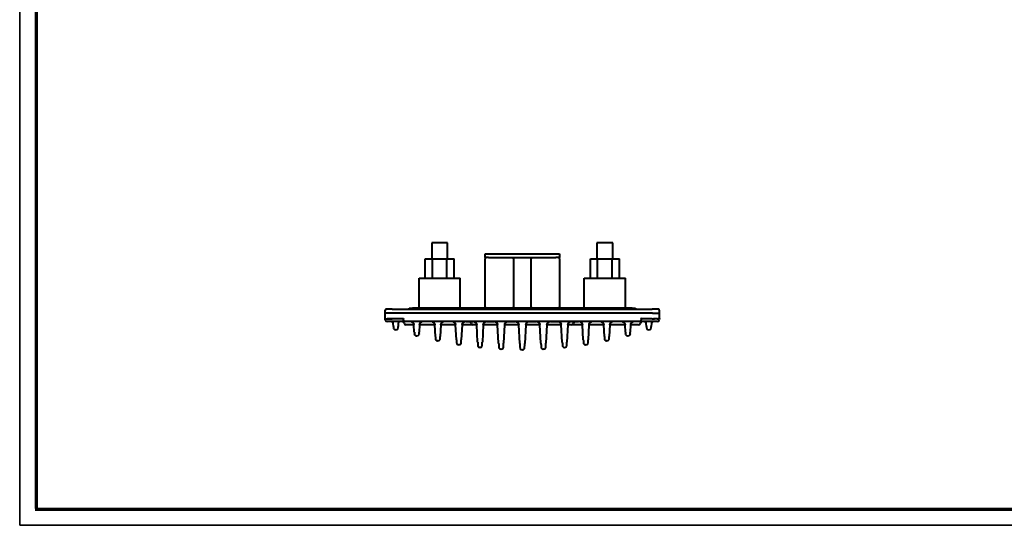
# Model space of a CAD drawing. Header units: millimetres. Extents: x 0 to 594, y -2 to 420.
# Tile 1 of 27: x 0 to 279, y 0 to 143. Entities that reach past the tile are written whole.
import ezdxf

# ---------------------------------------------------------------- set-up
doc = ezdxf.new("R2010")
doc.units = ezdxf.units.MM
for name, color, linetype in [('_Translation', 7, 'Continuous'), ('INGOMBRO_CONNETT', 7, 'Continuous'), ('Livello1', 7, 'Continuous'), ('ME000472', 7, 'Continuous'), ('ME000491', 7, 'Continuous'), ('Predefinito', 7, 'Continuous')]:
    doc.layers.add(name, color=color, linetype=linetype)

# ---------------------------------------------------------------- blocks, each defined once
blk = doc.blocks.new('SE2')
at = {"layer": 'INGOMBRO_CONNETT', "color": 7, "linetype": 'Continuous', "lineweight": 40}
for p, q in [((121.24, 80.09), (116.74, 80.09)), ((116.74, 80.09), (116.74, 75.59)), ((121.24, 75.59), (121.24, 80.09)), ((167.94, 80.09), (163.44, 80.09)), ((163.44, 80.09), (163.44, 75.59)), ((167.94, 75.59), (167.94, 80.09)), ((114.88, 75.59), (116.93, 75.59)), ((114.88, 70.09), (114.88, 75.59)), ((116.93, 75.59), (121.05, 75.59)), ((116.93, 70.09), (116.93, 75.59)), ((121.05, 75.59), (123.1, 75.59)), ((121.05, 70.09), (121.05, 75.59)), ((123.1, 70.09), (123.1, 75.59)), ((161.58, 75.59), (163.63, 75.59)), ((161.58, 70.09), (161.58, 75.59)), ((163.63, 75.59), (167.76, 75.59)), ((163.63, 70.09), (163.63, 75.59)), ((167.76, 75.59), (169.81, 75.59)), ((167.76, 70.09), (167.76, 75.59)), ((169.81, 70.09), (169.81, 75.59)), ((113.17, 70.09), (124.82, 70.09)), ((113.17, 61.59), (113.17, 70.09)), ((124.82, 61.59), (124.82, 70.09)), ((159.87, 70.09), (171.52, 70.09)), ((159.87, 61.59), (159.87, 70.09)), ((171.52, 61.59), (171.52, 70.09))]:
    blk.add_line(p, q, dxfattribs=at)
at = {"layer": 'ME000472', "color": 7, "linetype": 'Continuous', "lineweight": 40}
for p, q in [((103.86, 61.34), (103.89, 61.34)), ((105.61, 61.34), (103.95, 61.34)), ((105.61, 61.34), (179.08, 61.34)), ((105.61, 61.34), (105.61, 61.34)), ((179.08, 61.34), (179.08, 61.34)), ((180.79, 61.34), (180.83, 61.34)), ((103.59, 60.24), (103.61, 61.09)), ((103.62, 58.74), (103.59, 60.24)), ((105.59, 60.24), (103.59, 60.24)), ((103.63, 58.33), (103.62, 58.74)), ((103.83, 58.59), (103.77, 58.59)), ((103.88, 58.59), (104.2, 58.59)), ((103.92, 58.59), (104.12, 58.59)), ((105.62, 58.59), (104.18, 58.59)), ((104.2, 58.59), (105.01, 58.59)), ((105.01, 58.59), (105.62, 58.59)), ((179.09, 60.24), (105.59, 60.24)), ((108.72, 58.59), (105.62, 58.59)), ((108.74, 58.32), (108.72, 58.6)), ((175.97, 58.6), (175.94, 58.32)), ((179.07, 58.59), (175.97, 58.59)), ((179.07, 58.59), (179.07, 58.59)), ((179.07, 58.59), (179.67, 58.59)), ((179.07, 58.59), (179.37, 58.59)), ((179.09, 60.24), (181.09, 60.24)), ((180.53, 58.59), (179.38, 58.59)), ((180.48, 58.59), (180.6, 58.59)), ((180.56, 58.59), (180.76, 58.59)), ((180.92, 58.59), (180.74, 58.59)), ((180.76, 58.59), (180.8, 58.59)), ((181.07, 58.74), (181.06, 58.33)), ((181.07, 58.74), (181.09, 60.24)), ((181.09, 60.24), (181.08, 61.09)), ((106.59, 57.84), (104.13, 57.84)), ((105.91, 56.48), (105.87, 57.37)), ((105.94, 56.08), (105.94, 56.09)), ((108.87, 57.84), (106.59, 57.84)), ((107.25, 56.08), (107.25, 56.08)), ((107.32, 57.37), (107.27, 56.48)), ((108.74, 58.32), (108.77, 57.93)), ((175.81, 57.84), (108.87, 57.84)), ((111.73, 56.89), (109.46, 56.89)), ((111.83, 54.89), (111.73, 56.89)), ((113.31, 56.89), (113.2, 54.89)), ((117.6, 56.89), (113.31, 56.89)), ((113.31, 56.89), (113.31, 56.89)), ((117.6, 56.89), (117.6, 56.89)), ((117.78, 53.64), (117.6, 56.89)), ((119.33, 56.89), (119.16, 53.64)), ((119.34, 56.89), (119.33, 56.89)), ((123.49, 56.89), (119.34, 56.89)), ((120.32, 57.84), (120.33, 57.84)), ((123.16, 57.84), (120.84, 57.84)), ((122.58, 57.84), (122.51, 57.84)), ((123.5, 56.89), (123.49, 56.89)), ((123.72, 52.7), (123.5, 56.89)), ((125.34, 56.89), (125.12, 52.7)), ((126.94, 56.89), (125.34, 56.89)), ((125.34, 56.89), (125.34, 56.89)), ((126.33, 57.84), (126.26, 57.84)), ((126.33, 57.84), (126.33, 57.84)), ((126.43, 57.84), (128.48, 57.84)), ((128.41, 56.89), (126.94, 56.89)), ((129.47, 56.89), (128.41, 56.89)), ((128.48, 57.84), (128.47, 57.84)), ((128.55, 57.84), (128.48, 57.84)), ((129.73, 52.07), (129.47, 56.89)), ((131.31, 56.89), (131.06, 52.07)), ((131.32, 56.89), (131.31, 56.89)), ((135.37, 56.89), (131.32, 56.89)), ((132.3, 57.84), (132.23, 57.84)), ((132.3, 57.84), (134.39, 57.84)), ((132.31, 57.84), (132.31, 57.84)), ((134.39, 57.84), (134.38, 57.84)), ((134.46, 57.84), (134.39, 57.84)), ((135.38, 56.89), (135.37, 56.89)), ((135.65, 51.73), (135.38, 56.89)), ((137.35, 56.89), (137.08, 51.73)), ((137.36, 56.89), (137.35, 56.89)), ((141.34, 56.89), (137.36, 56.89)), ((138.34, 57.84), (138.27, 57.84)), ((138.34, 57.84), (140.35, 57.84)), ((138.35, 57.84), (138.35, 57.84)), ((140.35, 57.84), (140.35, 57.84)), ((140.43, 57.84), (140.36, 57.84)), ((140.81, 57.84), (141.01, 57.84)), ((141.35, 56.89), (141.34, 56.89)), ((141.62, 51.7), (141.35, 56.89)), ((143.34, 56.89), (143.06, 51.7)), ((147.32, 56.89), (143.34, 56.89)), ((143.34, 56.89), (143.34, 56.89)), ((143.67, 57.84), (143.84, 57.84)), ((144.33, 57.84), (144.26, 57.84)), ((144.34, 57.84), (144.33, 57.84)), ((144.33, 57.84), (146.34, 57.84)), ((146.34, 57.84), (146.33, 57.84)), ((146.41, 57.84), (146.34, 57.84)), ((146.85, 57.84), (147, 57.84)), ((147.33, 56.89), (147.32, 56.89)), ((147.6, 51.73), (147.33, 56.89)), ((149.3, 56.89), (149.03, 51.73)), ((149.31, 56.89), (149.3, 56.89)), ((153.36, 56.89), (149.31, 56.89)), ((150.29, 57.84), (150.22, 57.84)), ((150.3, 57.84), (150.3, 57.84)), ((150.3, 57.84), (152.38, 57.84)), ((152.38, 57.84), (152.37, 57.84)), ((152.45, 57.84), (152.38, 57.84)), ((153.37, 56.89), (153.36, 56.89)), ((153.63, 52.07), (153.37, 56.89)), ((155.21, 56.89), (154.96, 52.07)), ((156.27, 56.89), (155.21, 56.89)), ((156.2, 57.84), (156.13, 57.84)), ((156.21, 57.84), (156.21, 57.84)), ((156.21, 57.84), (158.19, 57.84)), ((157.74, 56.89), (156.27, 56.89)), ((159.34, 56.89), (157.74, 56.89)), ((158.35, 57.84), (158.35, 57.84)), ((158.43, 57.84), (158.36, 57.84)), ((159.35, 56.89), (159.34, 56.89)), ((159.57, 52.7), (159.35, 56.89)), ((161.19, 56.89), (160.97, 52.7)), ((165.35, 56.89), (161.19, 56.89)), ((161.19, 56.89), (161.19, 56.89)), ((163.84, 57.84), (161.52, 57.84)), ((162.18, 57.84), (162.11, 57.84)), ((164.43, 57.84), (164.37, 57.84)), ((165.35, 56.89), (165.35, 56.89)), ((165.53, 53.64), (165.35, 56.89)), ((167.08, 56.89), (166.91, 53.64)), ((167.09, 56.89), (167.08, 56.89)), ((171.37, 56.89), (167.09, 56.89)), ((171.38, 56.89), (171.37, 56.89)), ((171.48, 54.89), (171.38, 56.89)), ((172.96, 56.89), (172.85, 54.89)), ((175.22, 56.89), (172.96, 56.89)), ((175.81, 57.84), (175.81, 57.85)), ((178.09, 57.84), (175.81, 57.84)), ((175.91, 57.96), (175.94, 58.32)), ((175.91, 57.93), (175.91, 57.94)), ((177.41, 56.48), (177.37, 57.37)), ((177.44, 56.08), (177.44, 56.09)), ((180.56, 57.84), (178.09, 57.84)), ((178.75, 56.08), (178.75, 56.08)), ((178.82, 57.37), (178.77, 56.48)), ((106.56, 55.49), (106.56, 55.5)), ((106.62, 55.49), (106.56, 55.49)), ((106.62, 55.49), (106.56, 55.49)), ((106.62, 55.5), (106.62, 55.49)), ((111.86, 54.34), (111.86, 54.35)), ((112.46, 53.77), (112.46, 53.78)), ((112.57, 53.77), (112.46, 53.77)), ((112.57, 53.78), (112.57, 53.77)), ((113.17, 54.35), (113.17, 54.34)), ((117.81, 52.94), (117.81, 52.95)), ((119.12, 52.95), (119.12, 52.94)), ((165.56, 52.94), (165.56, 52.95)), ((166.87, 52.95), (166.87, 52.94)), ((171.51, 54.34), (171.51, 54.35)), ((172.11, 53.77), (172.11, 53.78)), ((172.22, 53.77), (172.11, 53.77)), ((172.22, 53.78), (172.22, 53.77)), ((172.82, 54.35), (172.82, 54.34)), ((178.06, 55.49), (178.06, 55.5)), ((178.12, 55.49), (178.06, 55.49)), ((178.12, 55.49), (178.06, 55.49)), ((178.12, 55.5), (178.12, 55.49)), ((118.41, 52.37), (118.41, 52.38)), ((118.52, 52.37), (118.41, 52.37)), ((123.76, 51.85), (123.76, 51.87)), ((124.36, 51.28), (124.36, 51.3)), ((124.47, 51.28), (124.36, 51.28)), ((124.47, 51.3), (124.47, 51.28)), ((125.07, 51.87), (125.07, 51.85)), ((129.78, 51.07), (129.78, 51.09)), ((130.41, 50.5), (130.38, 50.5)), ((130.41, 50.5), (130.38, 50.5)), ((130.41, 50.52), (130.41, 50.5)), ((131.01, 51.09), (131.01, 51.07)), ((135.71, 50.59), (135.71, 50.61)), ((137.02, 50.61), (137.02, 50.59)), ((141.69, 50.41), (141.69, 50.43)), ((143, 50.43), (143, 50.41)), ((147.66, 50.59), (147.66, 50.61)), ((148.97, 50.61), (148.97, 50.59)), ((153.68, 51.07), (153.68, 51.09)), ((154.31, 50.5), (154.28, 50.5)), ((154.31, 50.5), (154.28, 50.5)), ((154.31, 50.52), (154.31, 50.5)), ((154.91, 51.09), (154.91, 51.07)), ((154.91, 51.09), (154.91, 51.07)), ((159.61, 51.85), (159.61, 51.87)), ((160.21, 51.28), (160.21, 51.3)), ((160.32, 51.28), (160.21, 51.28)), ((160.32, 51.28), (160.21, 51.28)), ((160.32, 51.3), (160.32, 51.28)), ((160.92, 51.87), (160.92, 51.85)), ((166.16, 52.37), (166.16, 52.38)), ((166.27, 52.37), (166.16, 52.37)), ((136.31, 50.02), (136.31, 50.04)), ((136.42, 50.02), (136.31, 50.02)), ((136.42, 50.02), (136.31, 50.02)), ((136.42, 50.04), (136.42, 50.02)), ((142.29, 49.84), (142.29, 49.86)), ((142.29, 49.86), (142.29, 49.84)), ((142.4, 49.84), (142.29, 49.84)), ((142.4, 49.84), (142.4, 49.86)), ((142.4, 49.86), (142.4, 49.84)), ((148.26, 50.02), (148.26, 50.04)), ((148.37, 50.02), (148.26, 50.02)), ((148.37, 50.02), (148.26, 50.02)), ((148.37, 50.04), (148.37, 50.02))]:
    blk.add_line(p, q, dxfattribs=at)
for centre, radius, start, end in [((103.9, 61.09), 0.255, 111.3979, 178.4553), ((103.9, 61.09), 0.251, 111.7049, 179.3938), ((103.86, 61.09), 0.25, 90, 100.3357), ((103.74, 60.32), 1.03, 76.7226, 81.71), ((103.74, 58.75), 2.6, 85.3894, 86.6602), ((180.94, 58.75), 2.6, 93.3398, 97.3205), ((180.83, 61.09), 0.25, 79.6643, 90), ((180.79, 61.09), 0.251, 0.6062, 68.2951), ((103.81, 58.74), 0.151, 180.8576, 248.3978), ((103.77, 58.74), 0.15, 259.9301, 270), ((103.7, 63.45), 4.86, 271.2274, 273.8866), ((180.94, 60.21), 1.62, 263.2806, 267.8969), ((180.98, 63.45), 4.86, 267.8233, 268.7726), ((180.92, 58.74), 0.15, 270, 280.0699), ((180.88, 58.74), 0.151, 291.6022, 359.1424), ((180.87, 58.75), 0.155, 291.0345, 357.5815), ((104.13, 58.34), 0.5, 181, 270), ((105.37, 57.34), 0.5, 79.5378, 90), ((106.14, 61.99), 4.21, 260.6131, 261.2859), ((106.14, 61.99), 4.21, 260.6131, 261.2859), ((105.38, 57.34), 0.497, 8.5049, 75.7671), ((458.22, 75), 352.78, 183.0209, 183.0882), ((458.22, 75), 352.78, 183.0209, 183.0882), ((106.56, 56.11), 0.625, 183, 193.5738), ((106.32, 56.04), 0.371, 190.9222, 223.5729), ((106.56, 56.12), 0.625, 204.0352, 271.3965), ((106.62, 56.12), 0.625, 268.6035, 335.9648), ((106.87, 56.04), 0.371, 316.4271, 349.0778), ((-245.04, 75), 352.78, 356.9118, 356.9791), ((-245.04, 75), 352.78, 356.9118, 356.9791), ((106.62, 56.11), 0.625, 346.4262, 357), ((107.8, 57.34), 0.497, 104.2329, 171.4951), ((107.04, 61.99), 4.21, 278.7405, 279.3869), ((107.04, 61.99), 4.21, 278.7405, 279.3869), ((107.81, 57.34), 0.5, 90, 100.4622), ((108.46, 57.34), 0.5, 2.866, 90), ((108.87, 57.94), 0.1, 185, 270), ((109.46, 57.39), 0.5, 182.866, 270), ((110.73, 56.84), 1, 85.56, 90), ((114.3, 56.84), 1, 90, 94.44), ((116.61, 56.84), 1, 85.56, 90), ((120.33, 56.84), 1, 90, 94.44), ((122.5, 56.84), 1, 3, 90), ((126.33, 56.84), 1, 90, 177), ((127.41, 57.34), 0.5, 2.866, 90), ((128.41, 57.39), 0.5, 182.866, 270), ((128.47, 56.84), 1, 3, 90), ((132.31, 56.84), 1, 90, 177), ((134.38, 56.84), 1, 3, 90), ((138.35, 56.84), 1, 90, 177), ((140.35, 56.84), 1, 3, 90), ((144.34, 56.84), 1, 90, 177), ((146.33, 56.84), 1, 3, 90), ((150.3, 56.84), 1, 90, 177), ((152.37, 56.84), 1, 3, 90), ((156.21, 56.84), 1, 90, 177), ((156.27, 57.39), 0.5, 270, 357.134), ((157.27, 57.34), 0.5, 90, 177.134), ((158.35, 56.84), 1, 3, 90), ((162.18, 56.84), 1, 90, 177), ((164.36, 56.84), 1, 3, 90), ((168.08, 56.84), 1, 90, 94.44), ((170.38, 56.84), 1, 85.56, 90), ((173.95, 56.84), 1, 90, 94.44), ((175.22, 57.39), 0.5, 270, 357.134), ((176.22, 57.34), 0.5, 90, 177.134), ((175.81, 57.95), 0.0968, 269.0268, 333.7092), ((176.11, 57.99), 0.202, 185.7281, 193.4255), ((175.81, 57.94), 0.1, 344.41, 355), ((176.87, 57.34), 0.5, 79.5378, 90), ((177.64, 61.99), 4.21, 260.6131, 262.3303), ((177.64, 61.99), 4.21, 260.6131, 261.2859), ((176.88, 57.34), 0.497, 8.5049, 75.7671), ((529.72, 75), 352.78, 183.0209, 183.0882), ((529.72, 75), 352.78, 183.0209, 183.0882), ((178.06, 56.11), 0.625, 183, 193.5738), ((177.82, 56.04), 0.371, 190.9222, 223.5729), ((178.06, 56.12), 0.625, 204.0352, 271.3965), ((178.12, 56.12), 0.625, 268.6035, 335.9648), ((178.37, 56.04), 0.371, 316.4271, 349.0778), ((-173.54, 75), 352.78, 356.9118, 356.9791), ((-173.54, 75), 352.78, 356.9118, 356.9791), ((178.12, 56.11), 0.625, 346.4262, 357), ((179.3, 57.34), 0.497, 104.2329, 171.4951), ((178.54, 61.99), 4.21, 278.7405, 279.3869), ((178.54, 61.99), 4.21, 278.7405, 279.3869), ((179.31, 57.34), 0.5, 90, 100.4622), ((180.56, 58.34), 0.5, 270, 359), ((112.46, 54.37), 0.6, 183, 193.5485), ((112.17, 54.28), 0.296, 189.8231, 227.3623), ((112.46, 54.38), 0.6, 204.0306, 271.3849), ((112.57, 54.38), 0.6, 268.615, 335.9693), ((112.87, 54.28), 0.296, 312.6376, 350.1769), ((112.57, 54.37), 0.6, 346.4515, 357), ((118.41, 52.97), 0.6, 183, 193.5345), ((118.52, 52.97), 0.6, 346.4655, 357), ((166.16, 52.97), 0.6, 183, 193.5345), ((166.27, 52.97), 0.6, 346.4655, 357), ((172.11, 54.37), 0.6, 183, 193.5485), ((171.82, 54.28), 0.296, 189.8231, 227.3623), ((172.11, 54.38), 0.6, 204.0306, 271.3849), ((172.22, 54.38), 0.6, 268.615, 335.9693), ((172.52, 54.28), 0.296, 312.6376, 350.1769), ((172.22, 54.37), 0.6, 346.4515, 357), ((118.08, 52.87), 0.252, 188.6532, 231.0846), ((118.41, 52.98), 0.6, 204.0267, 271.375), ((118.52, 52.98), 0.6, 268.6249, 335.9732), ((118.86, 52.87), 0.252, 308.9154, 351.3467), ((124.36, 51.88), 0.6, 183, 193.5225), ((123.99, 51.77), 0.213, 187.2377, 235.2985), ((124.36, 51.9), 0.601, 204.0228, 271.3651), ((124.47, 51.9), 0.601, 268.6347, 335.9771), ((124.85, 51.77), 0.213, 304.7015, 352.7623), ((124.47, 51.88), 0.6, 346.4775, 357), ((130.38, 51.1), 0.6, 183, 193.5114), ((130.38, 51.12), 0.601, 204.0189, 271.3552), ((130.41, 51.12), 0.601, 268.6446, 335.981), ((130.41, 51.1), 0.6, 346.4886, 357), ((136.31, 50.62), 0.6, 183, 193.5007), ((136.31, 50.64), 0.601, 204.015, 271.3454), ((136.42, 50.64), 0.601, 268.6545, 335.9849), ((136.42, 50.62), 0.6, 346.4993, 357), ((142.29, 50.44), 0.6, 183, 193.4902), ((142.29, 50.46), 0.601, 204.0111, 271.3355), ((142.4, 50.46), 0.601, 268.6644, 335.9888), ((142.4, 50.44), 0.6, 346.5098, 357), ((148.26, 50.62), 0.6, 183, 193.5007), ((148.26, 50.64), 0.601, 204.015, 271.3454), ((148.37, 50.64), 0.601, 268.6545, 335.9849), ((148.37, 50.62), 0.6, 346.4993, 357), ((154.28, 51.1), 0.6, 183, 193.5114), ((154.28, 51.12), 0.601, 204.0189, 271.3552), ((154.31, 51.12), 0.601, 268.6446, 335.981), ((154.31, 51.1), 0.6, 346.4886, 357), ((160.21, 51.88), 0.6, 183, 193.5225), ((159.84, 51.77), 0.213, 187.2377, 235.2985), ((160.21, 51.9), 0.601, 204.0228, 271.3651), ((160.32, 51.9), 0.601, 268.6347, 335.9771), ((160.7, 51.77), 0.213, 304.7015, 352.7623), ((160.32, 51.88), 0.6, 346.4775, 357), ((165.83, 52.87), 0.252, 188.6532, 231.0846), ((166.16, 52.98), 0.6, 204.0267, 271.375), ((166.27, 52.98), 0.6, 268.6249, 335.9732), ((166.61, 52.87), 0.252, 308.9154, 351.3467)]:
    blk.add_arc(centre, radius, start, end, dxfattribs=at)
for centre, major_axis, start_param, end_param in [((106.54, 56.51), (-0.624, -0.033), 0, 0.175125), ((106.64, 56.51), (0.624, -0.033), 6.108061, 6.283185), ((178.04, 56.51), (-0.624, -0.033), 0, 0.175125), ((178.14, 56.51), (0.624, -0.033), 6.108061, 6.283185), ((112.43, 54.92), (-0.599, -0.031), 0, 0.174773), ((112.6, 54.92), (0.599, -0.031), 6.108411, 6.283185), ((118.37, 53.67), (-0.599, -0.031), 0, 0.174494), ((118.56, 53.67), (0.599, -0.031), 6.108691, 6.283185), ((166.12, 53.67), (-0.599, -0.031), 0, 0.174494), ((166.31, 53.67), (0.599, -0.031), 6.108691, 6.283185), ((172.08, 54.92), (-0.599, -0.031), 0, 0.174773), ((172.25, 54.92), (0.599, -0.031), 6.108411, 6.283185), ((124.32, 52.73), (-0.599, -0.031), 0, 0.174213), ((124.52, 52.73), (0.599, -0.031), 6.108971, 6.283185), ((130.32, 52.1), (-0.599, -0.031), 0, 0.173934), ((130.46, 52.1), (0.599, -0.031), 6.109251, 6.283185), ((136.25, 51.76), (-0.599, -0.031), 0, 0.173654), ((136.48, 51.76), (0.599, -0.031), 6.109531, 6.283185), ((142.22, 51.73), (-0.599, -0.031), 0, 0.174255), ((142.46, 51.73), (0.599, -0.031), 6.10893, 6.283185), ((148.2, 51.76), (-0.599, -0.031), 0, 0.173654), ((148.43, 51.76), (0.599, -0.031), 6.109531, 6.283185), ((154.22, 52.1), (-0.599, -0.031), 0, 0.173934), ((154.36, 52.1), (0.599, -0.031), 6.109251, 6.283185), ((160.17, 52.73), (-0.599, -0.031), 0, 0.174213), ((160.37, 52.73), (0.599, -0.031), 6.108971, 6.283185)]:
    blk.add_ellipse(centre, major_axis=major_axis, ratio=0.706622, start_param=start_param, end_param=end_param, dxfattribs=at)
for points in [[(103.81, 61.34), (103.8, 61.33), (103.79, 61.33), (103.8, 61.33)], [(103.81, 61.34), (103.8, 61.33), (103.79, 61.33), (103.8, 61.33)], [(180.89, 61.33), (180.89, 61.33), (180.88, 61.33), (180.87, 61.34)], [(180.89, 61.33), (180.89, 61.33), (180.88, 61.33), (180.87, 61.34)], [(108.8, 58.74), (108.8, 58.73), (108.79, 58.72), (108.78, 58.7), (108.77, 58.69), (108.76, 58.67), (108.75, 58.66), (108.74, 58.65), (108.73, 58.64), (108.73, 58.63), (108.72, 58.62), (108.72, 58.61), (108.72, 58.61), (108.72, 58.6), (108.72, 58.6), (108.72, 58.6)], [(175.97, 58.6), (175.97, 58.6), (175.97, 58.6), (175.97, 58.61), (175.96, 58.61), (175.96, 58.62), (175.96, 58.63), (175.95, 58.64), (175.94, 58.65), (175.94, 58.66), (175.93, 58.67), (175.91, 58.69), (175.9, 58.7), (175.89, 58.72), (175.88, 58.73), (175.88, 58.74)], [(175.9, 57.9), (175.9, 57.9), (175.9, 57.91), (175.91, 57.91)], [(129.79, 50.97), (129.81, 50.89), (129.84, 50.84), (129.88, 50.83)], [(130.9, 50.83), (130.94, 50.84), (130.97, 50.89), (130.99, 50.97)], [(135.73, 50.49), (135.74, 50.41), (135.77, 50.37), (135.82, 50.36)], [(136.92, 50.36), (136.96, 50.37), (136.99, 50.41), (137.01, 50.49)], [(141.7, 50.3), (141.72, 50.23), (141.75, 50.19), (141.79, 50.18)], [(141.73, 50.39), (141.72, 50.39), (141.72, 50.39), (141.72, 50.39)], [(142.89, 50.18), (142.94, 50.19), (142.96, 50.23), (142.98, 50.3)], [(142.97, 50.39), (142.96, 50.39), (142.96, 50.39), (142.96, 50.39)], [(147.68, 50.49), (147.69, 50.41), (147.72, 50.37), (147.77, 50.36)], [(148.87, 50.36), (148.91, 50.37), (148.94, 50.41), (148.96, 50.49)], [(153.69, 50.97), (153.71, 50.89), (153.74, 50.84), (153.78, 50.83)], [(154.8, 50.83), (154.84, 50.84), (154.87, 50.89), (154.89, 50.97)]]:
    blk.add_open_spline(points, degree=3, dxfattribs=at)
for points, knots in [([(180.74, 61.34), (180.69, 61.34), (180.61, 61.34), (180.43, 61.34), (180.23, 61.34), (180, 61.34), (179.77, 61.34), (179.53, 61.34), (179.29, 61.34), (179.15, 61.34), (179.08, 61.34)], [0, 0, 0, 0, 0.144371, 0.283491, 0.41736, 0.545982, 0.669357, 0.787486, 0.90037, 1, 1, 1, 1]), ([(103.61, 61.09), (103.61, 61.09), (103.61, 61.09), (103.62, 61.09), (103.63, 61.1), (103.64, 61.1), (103.64, 61.1)], [0, 0, 0, 0, 0.0357143, 0.0714286, 0.1071429, 0.1229598, 0.1229598, 0.1229598, 0.1229598]), ([(103.66, 58.74), (103.65, 58.74), (103.64, 58.74), (103.63, 58.74), (103.62, 58.74), (103.62, 58.74), (103.62, 58.74)], [0.8772662, 0.8772662, 0.8772662, 0.8772662, 0.8928571, 0.9285714, 0.9642857, 1, 1, 1, 1]), ([(181.07, 58.74), (181.07, 58.74), (181.06, 58.74), (181.05, 58.74), (181.04, 58.74), (181.03, 58.74), (181.03, 58.74)], [0, 0, 0, 0, 0.0357143, 0.0714286, 0.1071429, 0.1229627, 0.1229627, 0.1229627, 0.1229627]), ([(181.04, 61.1), (181.04, 61.1), (181.05, 61.1), (181.07, 61.09), (181.07, 61.09), (181.08, 61.09), (181.08, 61.09)], [0.8772646, 0.8772646, 0.8772646, 0.8772646, 0.8928571, 0.9285714, 0.9642857, 1, 1, 1, 1]), ([(105.87, 57.37), (105.87, 57.38), (105.87, 57.39), (105.87, 57.41), (105.87, 57.42), (105.87, 57.42)], [0, 0, 0, 0, 0.03846154, 0.07692308, 0.07935283, 0.07935283, 0.07935283, 0.07935283]), ([(107.31, 57.42), (107.31, 57.42), (107.31, 57.41), (107.32, 57.39), (107.32, 57.38), (107.32, 57.37)], [0.92064716, 0.92064716, 0.92064716, 0.92064716, 0.92307692, 0.96153846, 1, 1, 1, 1]), ([(110.99, 57.84), (110.99, 57.84), (111, 57.83), (111.03, 57.82), (111.12, 57.79), (111.25, 57.72), (111.36, 57.64), (111.46, 57.55), (111.55, 57.44), (111.63, 57.31), (111.7, 57.16), (111.72, 57.05), (111.73, 56.99)], [0.1174982, 0.1174982, 0.1174982, 0.1174982, 0.1600517, 0.2636751, 0.3763546, 0.4994903, 0.5688233, 0.6443459, 0.7261605, 0.8136657, 0.90557, 1, 1, 1, 1]), ([(111.73, 56.89), (111.73, 56.91), (111.73, 56.94), (111.73, 56.98), (111.73, 57), (111.73, 57)], [0, 0, 0, 0, 0.03448276, 0.06896552, 0.07638762, 0.07638762, 0.07638762, 0.07638762]), ([(113.3, 56.99), (113.31, 57.05), (113.33, 57.14), (113.39, 57.28), (113.45, 57.39), (113.53, 57.5), (113.62, 57.59), (113.7, 57.65), (113.76, 57.7), (113.82, 57.74), (113.88, 57.77), (113.94, 57.8), (114, 57.82), (114.03, 57.83), (114.03, 57.84), (114.04, 57.84)], [0, 0, 0, 0, 0.0834077, 0.1602333, 0.2285559, 0.2869889, 0.374102, 0.4155589, 0.461267, 0.51285, 0.5717429, 0.639179, 0.7077713, 0.8307075, 0.8670964, 0.8670964, 0.8670964, 0.8670964]), ([(113.3, 57), (113.3, 57), (113.31, 56.98), (113.31, 56.94), (113.31, 56.91), (113.31, 56.89)], [0.92365236, 0.92365236, 0.92365236, 0.92365236, 0.93103448, 0.96551724, 1, 1, 1, 1]), ([(116.87, 57.84), (116.87, 57.84), (116.88, 57.83), (116.91, 57.82), (116.99, 57.79), (117.12, 57.72), (117.24, 57.64), (117.33, 57.55), (117.43, 57.44), (117.51, 57.31), (117.57, 57.16), (117.6, 57.05), (117.61, 56.99)], [0.1331857, 0.1331857, 0.1331857, 0.1331857, 0.1750635, 0.2768349, 0.3875006, 0.5084356, 0.5765294, 0.6507022, 0.7310546, 0.8169959, 0.9072577, 1, 1, 1, 1]), ([(117.61, 57), (117.61, 57), (117.6, 56.98), (117.6, 56.94), (117.6, 56.91), (117.6, 56.89)], [0.92365236, 0.92365236, 0.92365236, 0.92365236, 0.93103448, 0.96551724, 1, 1, 1, 1]), ([(117.6, 56.89), (117.6, 56.91), (117.6, 56.94), (117.6, 56.98), (117.61, 57), (117.61, 57)], [0, 0, 0, 0, 0.03448276, 0.06896552, 0.07638762, 0.07638762, 0.07638762, 0.07638762]), ([(119.33, 56.99), (119.34, 57.05), (119.36, 57.14), (119.41, 57.28), (119.48, 57.39), (119.56, 57.5), (119.64, 57.59), (119.72, 57.65), (119.78, 57.7), (119.85, 57.74), (119.91, 57.77), (119.96, 57.8), (120.02, 57.82), (120.05, 57.83), (120.06, 57.84), (120.06, 57.84)], [0, 0, 0, 0, 0.0658, 0.1264075, 0.1803069, 0.2264045, 0.2951277, 0.3278329, 0.3638918, 0.4045854, 0.4510458, 0.504246, 0.5583581, 0.6553421, 0.6844245, 0.6844245, 0.6844245, 0.6844245]), ([(119.33, 57), (119.33, 57), (119.33, 56.98), (119.33, 56.94), (119.33, 56.91), (119.33, 56.89)], [0.92365236, 0.92365236, 0.92365236, 0.92365236, 0.93103448, 0.96551724, 1, 1, 1, 1]), ([(119.33, 56.89), (119.33, 56.91), (119.33, 56.94), (119.33, 56.98), (119.33, 57), (119.33, 57)], [0, 0, 0, 0, 0.03448276, 0.06896552, 0.07638762, 0.07638762, 0.07638762, 0.07638762]), ([(123.01, 57.84), (122.97, 57.84), (122.9, 57.84), (122.81, 57.84), (122.76, 57.84), (122.76, 57.84), (122.8, 57.82), (122.89, 57.79), (123.02, 57.72), (123.13, 57.64), (123.23, 57.55), (123.32, 57.44), (123.4, 57.31), (123.47, 57.16), (123.49, 57.05), (123.5, 56.99)], [0, 0, 0, 0, 0.088388, 0.179034, 0.24964, 0.325766, 0.408945, 0.499394, 0.598236, 0.653891, 0.714513, 0.780187, 0.850428, 0.9242, 1, 1, 1, 1]), ([(125.33, 56.99), (125.34, 57.05), (125.36, 57.14), (125.42, 57.28), (125.48, 57.39), (125.56, 57.5), (125.65, 57.59), (125.73, 57.65), (125.79, 57.7), (125.85, 57.74), (125.91, 57.77), (125.97, 57.8), (126.03, 57.82), (126.07, 57.84), (126.07, 57.84), (126, 57.84), (125.91, 57.84), (125.83, 57.84), (125.77, 57.84)], [0, 0, 0, 0, 0.066846, 0.128416, 0.183172, 0.230002, 0.299817, 0.333042, 0.369674, 0.411014, 0.458213, 0.512258, 0.56723, 0.665755, 0.7502, 0.823043, 0.892922, 1, 1, 1, 1]), ([(128.99, 57.84), (128.95, 57.84), (128.88, 57.84), (128.79, 57.84), (128.74, 57.84), (128.74, 57.84), (128.78, 57.82), (128.86, 57.79), (128.99, 57.72), (129.11, 57.64), (129.2, 57.55), (129.29, 57.44), (129.38, 57.31), (129.44, 57.16), (129.46, 57.05), (129.48, 56.99)], [0, 0, 0, 0, 0.088388, 0.179034, 0.24964, 0.325766, 0.408945, 0.499394, 0.598236, 0.653891, 0.714513, 0.780187, 0.850428, 0.9242, 1, 1, 1, 1]), ([(131.31, 56.99), (131.32, 57.05), (131.34, 57.14), (131.39, 57.28), (131.46, 57.39), (131.54, 57.5), (131.62, 57.59), (131.71, 57.65), (131.77, 57.7), (131.83, 57.74), (131.89, 57.77), (131.94, 57.8), (132, 57.82), (132.04, 57.84), (132.04, 57.84), (131.97, 57.84), (131.88, 57.84), (131.8, 57.84), (131.74, 57.84)], [0, 0, 0, 0, 0.066846, 0.128416, 0.183172, 0.230002, 0.299817, 0.333042, 0.369674, 0.411014, 0.458213, 0.512258, 0.56723, 0.665755, 0.7502, 0.823043, 0.892922, 1, 1, 1, 1]), ([(134.9, 57.84), (134.86, 57.84), (134.79, 57.84), (134.7, 57.84), (134.65, 57.84), (134.65, 57.84), (134.69, 57.82), (134.77, 57.79), (134.9, 57.72), (135.02, 57.64), (135.11, 57.55), (135.2, 57.44), (135.29, 57.31), (135.35, 57.16), (135.37, 57.05), (135.38, 56.99)], [0, 0, 0, 0, 0.088388, 0.179034, 0.24964, 0.325766, 0.408945, 0.499394, 0.598236, 0.653891, 0.714513, 0.780187, 0.850428, 0.9242, 1, 1, 1, 1]), ([(137.35, 56.99), (137.36, 57.05), (137.38, 57.14), (137.44, 57.28), (137.5, 57.39), (137.58, 57.5), (137.67, 57.59), (137.75, 57.65), (137.81, 57.7), (137.87, 57.74), (137.93, 57.77), (137.98, 57.8), (138.04, 57.82), (138.08, 57.84), (138.08, 57.84), (138.02, 57.84), (137.92, 57.84), (137.84, 57.84), (137.78, 57.84)], [0, 0, 0, 0, 0.066846, 0.128416, 0.183172, 0.230002, 0.299817, 0.333042, 0.369674, 0.411014, 0.458213, 0.512258, 0.56723, 0.665755, 0.7502, 0.823043, 0.892922, 1, 1, 1, 1]), ([(140.86, 57.84), (140.82, 57.84), (140.75, 57.84), (140.66, 57.84), (140.61, 57.84), (140.61, 57.84), (140.65, 57.82), (140.74, 57.79), (140.86, 57.72), (140.98, 57.64), (141.08, 57.55), (141.17, 57.44), (141.25, 57.31), (141.32, 57.16), (141.34, 57.05), (141.35, 56.99)], [0, 0, 0, 0, 0.088388, 0.179034, 0.24964, 0.325766, 0.408945, 0.499394, 0.598236, 0.653891, 0.714513, 0.780187, 0.850428, 0.9242, 1, 1, 1, 1]), ([(143.33, 56.99), (143.34, 57.05), (143.36, 57.14), (143.42, 57.28), (143.48, 57.39), (143.56, 57.5), (143.65, 57.59), (143.73, 57.65), (143.79, 57.7), (143.85, 57.74), (143.91, 57.77), (143.97, 57.8), (144.03, 57.82), (144.07, 57.84), (144.07, 57.84), (144, 57.84), (143.91, 57.84), (143.83, 57.84), (143.77, 57.84)], [0, 0, 0, 0, 0.066846, 0.128416, 0.183172, 0.230002, 0.299817, 0.333042, 0.369674, 0.411014, 0.458213, 0.512258, 0.56723, 0.665755, 0.7502, 0.823043, 0.892922, 1, 1, 1, 1]), ([(146.85, 57.84), (146.81, 57.84), (146.74, 57.84), (146.65, 57.84), (146.6, 57.84), (146.6, 57.84), (146.64, 57.82), (146.72, 57.79), (146.85, 57.72), (146.97, 57.64), (147.06, 57.55), (147.15, 57.44), (147.24, 57.31), (147.3, 57.16), (147.32, 57.05), (147.33, 56.99)], [0, 0, 0, 0, 0.088388, 0.179034, 0.24964, 0.325766, 0.408945, 0.499394, 0.598236, 0.653891, 0.714513, 0.780187, 0.850428, 0.9242, 1, 1, 1, 1]), ([(149.3, 56.99), (149.31, 57.05), (149.33, 57.14), (149.39, 57.28), (149.45, 57.39), (149.53, 57.5), (149.62, 57.59), (149.7, 57.65), (149.76, 57.7), (149.82, 57.74), (149.88, 57.77), (149.93, 57.8), (149.99, 57.82), (150.03, 57.84), (150.03, 57.84), (149.97, 57.84), (149.87, 57.84), (149.79, 57.84), (149.73, 57.84)], [0, 0, 0, 0, 0.066846, 0.128416, 0.183172, 0.230002, 0.299817, 0.333042, 0.369674, 0.411014, 0.458213, 0.512258, 0.56723, 0.665755, 0.7502, 0.823043, 0.892922, 1, 1, 1, 1]), ([(152.89, 57.84), (152.85, 57.84), (152.78, 57.84), (152.69, 57.84), (152.64, 57.84), (152.64, 57.84), (152.68, 57.82), (152.76, 57.79), (152.89, 57.72), (153.01, 57.64), (153.1, 57.55), (153.19, 57.44), (153.28, 57.31), (153.34, 57.16), (153.36, 57.05), (153.38, 56.99)], [0, 0, 0, 0, 0.088388, 0.179034, 0.24964, 0.325766, 0.408945, 0.499394, 0.598236, 0.653891, 0.714513, 0.780187, 0.850428, 0.9242, 1, 1, 1, 1]), ([(155.21, 56.99), (155.22, 57.05), (155.24, 57.14), (155.29, 57.28), (155.36, 57.39), (155.44, 57.5), (155.52, 57.59), (155.61, 57.65), (155.67, 57.7), (155.73, 57.74), (155.79, 57.77), (155.84, 57.8), (155.9, 57.82), (155.94, 57.84), (155.94, 57.84), (155.87, 57.84), (155.78, 57.84), (155.7, 57.84), (155.64, 57.84)], [0, 0, 0, 0, 0.066846, 0.128416, 0.183172, 0.230002, 0.299817, 0.333042, 0.369674, 0.411014, 0.458213, 0.512258, 0.56723, 0.665755, 0.7502, 0.823043, 0.892922, 1, 1, 1, 1]), ([(158.86, 57.84), (158.82, 57.84), (158.75, 57.84), (158.66, 57.84), (158.61, 57.84), (158.61, 57.84), (158.65, 57.82), (158.74, 57.79), (158.87, 57.72), (158.98, 57.64), (159.08, 57.55), (159.17, 57.44), (159.25, 57.31), (159.32, 57.16), (159.34, 57.05), (159.35, 56.99)], [0, 0, 0, 0, 0.088388, 0.179034, 0.24964, 0.325766, 0.408945, 0.499394, 0.598236, 0.653891, 0.714513, 0.780187, 0.850428, 0.9242, 1, 1, 1, 1]), ([(161.18, 56.99), (161.19, 57.05), (161.21, 57.14), (161.27, 57.28), (161.33, 57.39), (161.41, 57.5), (161.5, 57.59), (161.58, 57.65), (161.64, 57.7), (161.7, 57.74), (161.76, 57.77), (161.82, 57.8), (161.88, 57.82), (161.92, 57.84), (161.92, 57.84), (161.85, 57.84), (161.76, 57.84), (161.68, 57.84), (161.62, 57.84)], [0, 0, 0, 0, 0.066846, 0.128416, 0.183172, 0.230002, 0.299817, 0.333042, 0.369674, 0.411014, 0.458213, 0.512258, 0.56723, 0.665755, 0.7502, 0.823043, 0.892922, 1, 1, 1, 1]), ([(164.87, 57.84), (164.83, 57.84), (164.76, 57.84), (164.67, 57.84), (164.62, 57.84), (164.62, 57.84), (164.66, 57.82), (164.74, 57.79), (164.87, 57.72), (164.99, 57.64), (165.08, 57.55), (165.18, 57.44), (165.26, 57.31), (165.32, 57.16), (165.35, 57.05), (165.36, 56.99)], [0, 0, 0, 0, 0.085914, 0.176806, 0.247604, 0.323936, 0.407342, 0.498036, 0.597146, 0.652951, 0.713739, 0.77959, 0.850022, 0.923995, 1, 1, 1, 1]), ([(167.08, 56.99), (167.09, 57.05), (167.11, 57.14), (167.16, 57.28), (167.23, 57.39), (167.31, 57.5), (167.39, 57.59), (167.47, 57.65), (167.53, 57.7), (167.6, 57.74), (167.66, 57.77), (167.71, 57.8), (167.77, 57.82), (167.8, 57.83), (167.81, 57.84), (167.81, 57.84)], [0, 0, 0, 0, 0.0833764, 0.1601731, 0.22847, 0.2868811, 0.3739615, 0.4154028, 0.4610937, 0.5126573, 0.5715281, 0.6389389, 0.7075055, 0.8303955, 0.866773, 0.866773, 0.866773, 0.866773]), ([(167.08, 57), (167.08, 57), (167.08, 56.98), (167.08, 56.94), (167.08, 56.91), (167.08, 56.89)], [0.92365236, 0.92365236, 0.92365236, 0.92365236, 0.93103448, 0.96551724, 1, 1, 1, 1]), ([(167.08, 56.89), (167.08, 56.91), (167.08, 56.94), (167.08, 56.98), (167.08, 57), (167.08, 57)], [0, 0, 0, 0, 0.03448276, 0.06896552, 0.07638762, 0.07638762, 0.07638762, 0.07638762]), ([(170.64, 57.84), (170.64, 57.84), (170.65, 57.83), (170.68, 57.82), (170.77, 57.79), (170.9, 57.72), (171.01, 57.64), (171.11, 57.55), (171.2, 57.44), (171.28, 57.31), (171.35, 57.16), (171.37, 57.05), (171.38, 56.99)], [0.1174982, 0.1174982, 0.1174982, 0.1174982, 0.1600517, 0.2636751, 0.3763546, 0.4994903, 0.5688233, 0.6443459, 0.7261605, 0.8136657, 0.90557, 1, 1, 1, 1]), ([(171.38, 57), (171.38, 57), (171.38, 56.98), (171.38, 56.94), (171.38, 56.91), (171.38, 56.89)], [0.92365236, 0.92365236, 0.92365236, 0.92365236, 0.93103448, 0.96551724, 1, 1, 1, 1]), ([(171.38, 56.89), (171.38, 56.91), (171.38, 56.94), (171.38, 56.98), (171.38, 57), (171.38, 57)], [0, 0, 0, 0, 0.03448276, 0.06896552, 0.07638762, 0.07638762, 0.07638762, 0.07638762]), ([(172.95, 56.99), (172.96, 57.05), (172.98, 57.14), (173.04, 57.28), (173.1, 57.39), (173.18, 57.5), (173.27, 57.59), (173.35, 57.65), (173.41, 57.7), (173.47, 57.74), (173.53, 57.77), (173.59, 57.8), (173.65, 57.82), (173.68, 57.83), (173.68, 57.84), (173.69, 57.84)], [0, 0, 0, 0, 0.0834077, 0.1602333, 0.2285559, 0.2869889, 0.374102, 0.4155589, 0.461267, 0.51285, 0.5717429, 0.639179, 0.7077713, 0.8307075, 0.8670964, 0.8670964, 0.8670964, 0.8670964]), ([(172.95, 57), (172.95, 57), (172.96, 56.98), (172.96, 56.94), (172.96, 56.91), (172.96, 56.89)], [0.92365236, 0.92365236, 0.92365236, 0.92365236, 0.93103448, 0.96551724, 1, 1, 1, 1]), ([(177.37, 57.37), (177.37, 57.38), (177.37, 57.39), (177.37, 57.41), (177.37, 57.42), (177.37, 57.42)], [0, 0, 0, 0, 0.03846154, 0.07692308, 0.07935283, 0.07935283, 0.07935283, 0.07935283]), ([(177.37, 57.42), (177.37, 57.42), (177.37, 57.41), (177.37, 57.39), (177.37, 57.38), (177.37, 57.37)], [0.92064716, 0.92064716, 0.92064716, 0.92064716, 0.92307692, 0.96153846, 1, 1, 1, 1]), ([(178.82, 57.37), (178.82, 57.38), (178.82, 57.39), (178.81, 57.41), (178.81, 57.42), (178.81, 57.42)], [0, 0, 0, 0, 0.03846154, 0.07692308, 0.07935283, 0.07935283, 0.07935283, 0.07935283]), ([(178.81, 57.42), (178.81, 57.42), (178.81, 57.41), (178.82, 57.39), (178.82, 57.38), (178.82, 57.37)], [0.92064716, 0.92064716, 0.92064716, 0.92064716, 0.92307692, 0.96153846, 1, 1, 1, 1]), ([(111.85, 54.83), (111.85, 54.75), (111.86, 54.63), (111.86, 54.46), (111.87, 54.34), (111.87, 54.29), (111.88, 54.27)], [0, 0, 0, 0, 0.249904, 0.499872, 0.749904, 1, 1, 1, 1]), ([(111.85, 54.83), (111.85, 54.75), (111.86, 54.63), (111.86, 54.46), (111.87, 54.34), (111.87, 54.29), (111.88, 54.27)], [0, 0, 0, 0, 0.249904, 0.499872, 0.749904, 1, 1, 1, 1]), ([(113.16, 54.27), (113.16, 54.29), (113.16, 54.34), (113.17, 54.46), (113.18, 54.63), (113.18, 54.75), (113.19, 54.83)], [0, 0, 0, 0, 0.250096, 0.500128, 0.750096, 1, 1, 1, 1]), ([(113.16, 54.27), (113.16, 54.29), (113.16, 54.34), (113.17, 54.46), (113.18, 54.63), (113.18, 54.75), (113.19, 54.83)], [0, 0, 0, 0, 0.250096, 0.500128, 0.750096, 1, 1, 1, 1]), ([(117.79, 53.57), (117.79, 53.48), (117.8, 53.32), (117.81, 53.12), (117.82, 52.96), (117.82, 52.91), (117.82, 52.88)], [0, 0, 0, 0, 0.249923, 0.499898, 0.749923, 1, 1, 1, 1]), ([(119.11, 52.88), (119.11, 52.91), (119.11, 52.96), (119.12, 53.12), (119.13, 53.32), (119.14, 53.48), (119.15, 53.57)], [0, 0, 0, 0, 0.250077, 0.500102, 0.750077, 1, 1, 1, 1]), ([(119.11, 52.88), (119.11, 52.91), (119.11, 52.96), (119.12, 53.12), (119.13, 53.32), (119.14, 53.48), (119.15, 53.57)], [0, 0, 0, 0, 0.250077, 0.500102, 0.750077, 1, 1, 1, 1]), ([(165.54, 53.57), (165.54, 53.48), (165.55, 53.32), (165.56, 53.12), (165.57, 52.96), (165.57, 52.91), (165.57, 52.88)], [0, 0, 0, 0, 0.249923, 0.499898, 0.749923, 1, 1, 1, 1]), ([(166.86, 52.88), (166.86, 52.91), (166.86, 52.96), (166.87, 53.12), (166.88, 53.32), (166.89, 53.48), (166.9, 53.57)], [0, 0, 0, 0, 0.250077, 0.500102, 0.750077, 1, 1, 1, 1]), ([(166.86, 52.88), (166.86, 52.91), (166.86, 52.96), (166.87, 53.12), (166.88, 53.32), (166.89, 53.48), (166.9, 53.57)], [0, 0, 0, 0, 0.250077, 0.500102, 0.750077, 1, 1, 1, 1]), ([(171.5, 54.83), (171.5, 54.75), (171.51, 54.63), (171.51, 54.46), (171.52, 54.34), (171.52, 54.29), (171.53, 54.27)], [0, 0, 0, 0, 0.249904, 0.499872, 0.749904, 1, 1, 1, 1]), ([(171.5, 54.83), (171.5, 54.75), (171.51, 54.63), (171.51, 54.46), (171.52, 54.34), (171.52, 54.29), (171.53, 54.27)], [0, 0, 0, 0, 0.249904, 0.499872, 0.749904, 1, 1, 1, 1]), ([(172.81, 54.27), (172.81, 54.29), (172.81, 54.34), (172.82, 54.46), (172.83, 54.63), (172.83, 54.75), (172.84, 54.83)], [0, 0, 0, 0, 0.250096, 0.500128, 0.750096, 1, 1, 1, 1]), ([(172.81, 54.27), (172.81, 54.29), (172.81, 54.34), (172.82, 54.46), (172.83, 54.63), (172.83, 54.75), (172.84, 54.83)], [0, 0, 0, 0, 0.250096, 0.500128, 0.750096, 1, 1, 1, 1]), ([(123.73, 52.64), (123.74, 52.52), (123.75, 52.34), (123.76, 52.09), (123.77, 51.91), (123.77, 51.84), (123.77, 51.8)], [0, 0, 0, 0, 0.249936, 0.499915, 0.749936, 1, 1, 1, 1]), ([(123.73, 52.64), (123.74, 52.52), (123.75, 52.34), (123.76, 52.09), (123.77, 51.91), (123.77, 51.84), (123.77, 51.8)], [0, 0, 0, 0, 0.249936, 0.499915, 0.749936, 1, 1, 1, 1]), ([(125.06, 51.8), (125.06, 51.84), (125.06, 51.91), (125.07, 52.09), (125.09, 52.34), (125.1, 52.52), (125.1, 52.64)], [0, 0, 0, 0, 0.250064, 0.500085, 0.750064, 1, 1, 1, 1]), ([(125.06, 51.8), (125.06, 51.84), (125.06, 51.91), (125.07, 52.09), (125.09, 52.34), (125.1, 52.52), (125.1, 52.64)], [0, 0, 0, 0, 0.250064, 0.500085, 0.750064, 1, 1, 1, 1]), ([(129.74, 52), (129.75, 51.87), (129.76, 51.65), (129.77, 51.37), (129.78, 51.15), (129.79, 51.07), (129.79, 51.03)], [0, 0, 0, 0, 0.249945, 0.499927, 0.749945, 1, 1, 1, 1]), ([(129.74, 52), (129.75, 51.87), (129.76, 51.65), (129.77, 51.37), (129.78, 51.15), (129.79, 51.07), (129.79, 51.03)], [0, 0, 0, 0, 0.249945, 0.499927, 0.749945, 1, 1, 1, 1]), ([(130.99, 51.03), (131, 51.07), (131, 51.15), (131.01, 51.37), (131.03, 51.65), (131.04, 51.87), (131.05, 52)], [0, 0, 0, 0, 0.250055, 0.500073, 0.750055, 1, 1, 1, 1]), ([(130.99, 51.03), (131, 51.07), (131, 51.15), (131.01, 51.37), (131.03, 51.65), (131.04, 51.87), (131.05, 52)], [0, 0, 0, 0, 0.250055, 0.500073, 0.750055, 1, 1, 1, 1]), ([(135.66, 51.67), (135.67, 51.52), (135.69, 51.27), (135.7, 50.95), (135.72, 50.7), (135.72, 50.61), (135.72, 50.56)], [0, 0, 0, 0, 0.249952, 0.499936, 0.749952, 1, 1, 1, 1]), ([(135.66, 51.67), (135.67, 51.52), (135.69, 51.27), (135.7, 50.95), (135.72, 50.7), (135.72, 50.61), (135.72, 50.56)], [0, 0, 0, 0, 0.249952, 0.499936, 0.749952, 1, 1, 1, 1]), ([(137.01, 50.56), (137.01, 50.61), (137.02, 50.7), (137.03, 50.95), (137.05, 51.27), (137.06, 51.52), (137.07, 51.67)], [0, 0, 0, 0, 0.250048, 0.500064, 0.750048, 1, 1, 1, 1]), ([(137.01, 50.56), (137.01, 50.61), (137.02, 50.7), (137.03, 50.95), (137.05, 51.27), (137.06, 51.52), (137.07, 51.67)], [0, 0, 0, 0, 0.250048, 0.500064, 0.750048, 1, 1, 1, 1]), ([(137.01, 50.56), (137.01, 50.61), (137.02, 50.7), (137.03, 50.95), (137.05, 51.27), (137.06, 51.52), (137.07, 51.67)], [0, 0, 0, 0, 0.250048, 0.500064, 0.750048, 1, 1, 1, 1]), ([(141.63, 51.62), (141.64, 51.52), (141.65, 51.33), (141.66, 51.06), (141.67, 50.83), (141.68, 50.64), (141.69, 50.48), (141.7, 50.42), (141.7, 50.39)], [0, 0, 0, 0, 0.159954, 0.327938, 0.495934, 0.663943, 0.831965, 1, 1, 1, 1]), ([(141.63, 51.62), (141.64, 51.52), (141.65, 51.33), (141.66, 51.06), (141.67, 50.83), (141.68, 50.64), (141.69, 50.48), (141.7, 50.42), (141.7, 50.39)], [0, 0, 0, 0, 0.159954, 0.327938, 0.495934, 0.663943, 0.831965, 1, 1, 1, 1]), ([(142.99, 50.39), (142.99, 50.42), (142.99, 50.48), (143, 50.64), (143.01, 50.83), (143.02, 51.06), (143.04, 51.33), (143.05, 51.52), (143.05, 51.62)], [0, 0, 0, 0, 0.168035, 0.336057, 0.504066, 0.672062, 0.840046, 1, 1, 1, 1]), ([(142.99, 50.39), (142.99, 50.42), (142.99, 50.48), (143, 50.64), (143.01, 50.83), (143.02, 51.06), (143.04, 51.33), (143.05, 51.52), (143.05, 51.62)], [0, 0, 0, 0, 0.168035, 0.336057, 0.504066, 0.672062, 0.840046, 1, 1, 1, 1]), ([(147.61, 51.67), (147.62, 51.52), (147.64, 51.27), (147.65, 50.95), (147.67, 50.7), (147.67, 50.61), (147.67, 50.56)], [0, 0, 0, 0, 0.249952, 0.499936, 0.749952, 1, 1, 1, 1]), ([(147.61, 51.67), (147.62, 51.52), (147.64, 51.27), (147.65, 50.95), (147.67, 50.7), (147.67, 50.61), (147.67, 50.56)], [0, 0, 0, 0, 0.249952, 0.499936, 0.749952, 1, 1, 1, 1]), ([(147.61, 51.67), (147.62, 51.52), (147.64, 51.27), (147.65, 50.95), (147.67, 50.7), (147.67, 50.61), (147.67, 50.56)], [0, 0, 0, 0, 0.249952, 0.499936, 0.749952, 1, 1, 1, 1]), ([(148.96, 50.56), (148.96, 50.61), (148.97, 50.7), (148.98, 50.95), (149, 51.27), (149.01, 51.52), (149.02, 51.67)], [0, 0, 0, 0, 0.250048, 0.500064, 0.750048, 1, 1, 1, 1]), ([(148.96, 50.56), (148.96, 50.61), (148.97, 50.7), (148.98, 50.95), (149, 51.27), (149.01, 51.52), (149.02, 51.67)], [0, 0, 0, 0, 0.250048, 0.500064, 0.750048, 1, 1, 1, 1]), ([(153.64, 52), (153.65, 51.87), (153.66, 51.65), (153.67, 51.37), (153.68, 51.15), (153.69, 51.07), (153.69, 51.03)], [0, 0, 0, 0, 0.249945, 0.499927, 0.749945, 1, 1, 1, 1]), ([(153.64, 52), (153.65, 51.87), (153.66, 51.65), (153.67, 51.37), (153.68, 51.15), (153.69, 51.07), (153.69, 51.03)], [0, 0, 0, 0, 0.249945, 0.499927, 0.749945, 1, 1, 1, 1]), ([(154.89, 51.03), (154.9, 51.07), (154.9, 51.15), (154.91, 51.37), (154.93, 51.65), (154.94, 51.87), (154.95, 52)], [0, 0, 0, 0, 0.250055, 0.500073, 0.750055, 1, 1, 1, 1]), ([(154.89, 51.03), (154.9, 51.07), (154.9, 51.15), (154.91, 51.37), (154.93, 51.65), (154.94, 51.87), (154.95, 52)], [0, 0, 0, 0, 0.250055, 0.500073, 0.750055, 1, 1, 1, 1]), ([(159.58, 52.64), (159.59, 52.52), (159.6, 52.34), (159.61, 52.09), (159.62, 51.91), (159.62, 51.84), (159.62, 51.8)], [0, 0, 0, 0, 0.249936, 0.499915, 0.749936, 1, 1, 1, 1]), ([(159.58, 52.64), (159.59, 52.52), (159.6, 52.34), (159.61, 52.09), (159.62, 51.91), (159.62, 51.84), (159.62, 51.8)], [0, 0, 0, 0, 0.249936, 0.499915, 0.749936, 1, 1, 1, 1]), ([(160.91, 51.8), (160.91, 51.84), (160.91, 51.91), (160.92, 52.09), (160.94, 52.34), (160.95, 52.52), (160.95, 52.64)], [0, 0, 0, 0, 0.250064, 0.500085, 0.750064, 1, 1, 1, 1]), ([(160.91, 51.8), (160.91, 51.84), (160.91, 51.91), (160.92, 52.09), (160.94, 52.34), (160.95, 52.52), (160.95, 52.64)], [0, 0, 0, 0, 0.250064, 0.500085, 0.750064, 1, 1, 1, 1])]:
    blk.add_open_spline(points, degree=3, knots=knots, dxfattribs=at)
at = {"layer": 'ME000491', "color": 7, "linetype": 'Continuous', "lineweight": 40}
for p, q in [((131.84, 76.97), (132.84, 76.97)), ((131.84, 75.97), (131.84, 76.97)), ((131.84, 75.97), (131.84, 75.59)), ((132.84, 75.97), (131.84, 75.97)), ((131.84, 61.97), (131.84, 75.59)), ((132.84, 76.97), (151.84, 76.97)), ((132.84, 75.97), (151.84, 75.97)), ((139.84, 75.59), (139.84, 75.97)), ((139.84, 75.59), (139.84, 61.97)), ((144.84, 75.97), (144.84, 75.59)), ((144.84, 61.97), (144.84, 75.59)), ((151.84, 76.97), (152.84, 76.97)), ((152.84, 75.97), (151.84, 75.97)), ((152.84, 76.97), (152.84, 75.97)), ((152.84, 75.59), (152.84, 75.97)), ((152.84, 75.59), (152.84, 61.97)), ((110.34, 61.59), (111.34, 61.59)), ((110.34, 61.34), (110.34, 61.59)), ((173.34, 61.59), (111.34, 61.59)), ((131.84, 61.97), (131.84, 61.59)), ((139.84, 61.59), (139.84, 61.97)), ((144.84, 61.97), (144.84, 61.59)), ((152.84, 61.59), (152.84, 61.97)), ((173.34, 61.59), (174.34, 61.59)), ((174.34, 61.59), (174.34, 61.34))]:
    blk.add_line(p, q, dxfattribs=at)

msp = doc.modelspace()

# ---------------------------------------------------------------- linework, layer by layer
at = {"layer": '_Translation', "color": 7, "linetype": 'Continuous', "lineweight": 70}
for p, q in [((5.0001, 415.0696), (5.0001, 5.0696)), ((589.0001, 4.8131), (4.7007, 4.8131))]:
    msp.add_line(p, q, dxfattribs=at)
at = {"layer": 'Predefinito', "color": 7, "linetype": 'Continuous', "lineweight": 35}
for p, q in [((0.3461, 0.3518), (0.3461, 419.6482)), ((593.6297, 0.3518), (0.3461, 0.3518))]:
    msp.add_line(p, q, dxfattribs=at)

# ---------------------------------------------------------------- block references
at = {"layer": 'Livello1'}
msp.add_blockref('SE2', (0, 0), dxfattribs=at)

doc.saveas('drawing.dxf')
